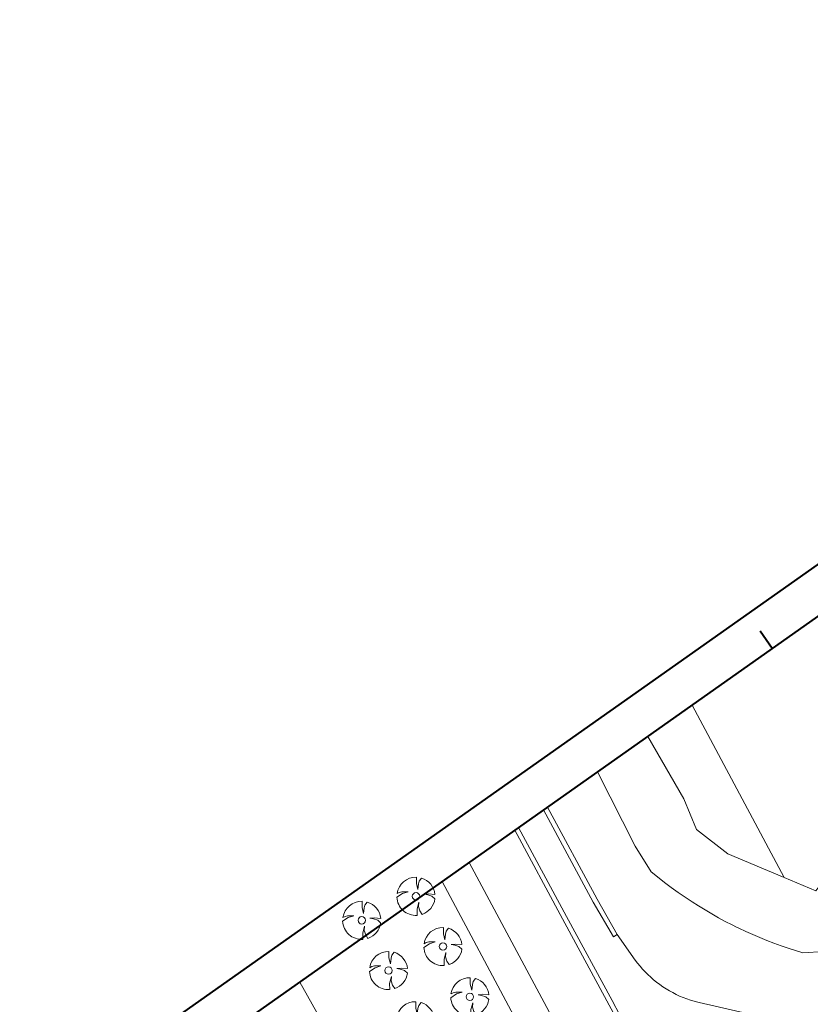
# Model space of a CAD drawing. Header units: metres. Extents: x 148425 to 149111, y 486065 to 486671.
# Tile 18 of 81: x 148425 to 148519, y 486322 to 486438. Entities that reach past the tile are written whole.
import ezdxf

# ---------------------------------------------------------------- set-up
doc = ezdxf.new("R2010")
doc.units = ezdxf.units.M
doc.header["$MEASUREMENT"] = 0
for name, color, linetype, lineweight in [('BWR-best-situatie', 2, 'Continuous', 13), ('TOP-L-topo objecten punt', 7, 'Continuous', 0), ('TOP-L-topo objecten vlak', 7, 'Continuous', 0), ('WVB-alg-onderhoek', 7, 'Continuous', 30)]:
    doc.layers.add(name, color=color, linetype=linetype, lineweight=lineweight)

# ---------------------------------------------------------------- blocks, each defined once
blk = doc.blocks.new('BBOOM')
at = {"layer": 'BWR-best-situatie'}
for p, q in [((0.016, 0.603), (0.016, 0.9)), ((0.016, 0.804), (0.016, 0.871)), ((0.083, 0.318), (0.016, 0.603)), ((0.116, 0.586), (0.083, 0.318)), ((0.15, 0.72), (0.116, 0.586)), ((0.26, 0.861), (0.15, 0.72)), ((-0.9, -0.042), (-0.637, 0.135)), ((-0.787, 0.185), (-0.89, 0.134)), ((-0.67, 0.217), (-0.787, 0.185)), ((-0.368, 0.218), (-0.67, 0.217)), ((-0.637, 0.135), (-0.368, 0.218)), ((0.384, 0.1), (0.586, 0.117)), ((0.551, 0.067), (0.384, 0.1)), ((0.752, 0), (0.551, 0.067)), ((0.586, 0.117), (0.895, 0.092)), ((0.89, -0.121), (0.752, 0)), ((0.133, -0.283), (0.05, -0.603)), ((0.116, -0.484), (0.133, -0.283)), ((0.05, -0.603), (0.051, -0.899)), ((0.184, -0.685), (0.116, -0.484)), ((0.293, -0.851), (0.184, -0.685))]:
    blk.add_line(p, q, dxfattribs=at)
blk.add_circle((0, 0), 0.174, dxfattribs=at)
for start, end in [(88.9495, 171.4867), (5.8447, 73.1614), (182.6375, 273.2485), (289.0687, 352.197)]:
    blk.add_arc((-0.001, 0), 0.9, start, end, dxfattribs=at)

msp = doc.modelspace()

# ---------------------------------------------------------------- linework, layer by layer
at = {"layer": 'TOP-L-topo objecten vlak', "color": 7, "linetype": 'Continuous', "lineweight": 0}
for p, q in [((148940.02, 486670.51), (148425.36, 486307.16)), ((148940.02, 486670.51), (148425.36, 486307.16)), ((148940.02, 486670.51), (148425.36, 486307.16)), ((148514.02, 486363.63), (148512.58, 486365.68)), ((148514.02, 486363.63), (148512.58, 486365.68)), ((148514.02, 486363.63), (148512.58, 486365.68)), ((148504.57, 486356.96), (148515.41, 486336.66)), ((148487.08, 486344.61), (148492.92, 486333.76)), ((148489.78, 486332.06), (148484.13, 486342.53)), ((148505.68, 486287.35), (148478.32, 486338.42))]:
    msp.add_line(p, q, dxfattribs=at)
at = {"layer": 'TOP-L-topo objecten vlak', "color": 7, "linetype": 'Continuous', "lineweight": 0, "flags": 128}
for points in [[(148541.58, 486357.92), (148535.79, 486353.34), (148530.31, 486348.39), (148525.15, 486343.09), (148519.16, 486335.1), (148515.41, 486336.66)], [(148515.41, 486336.66), (148508.79, 486339.43), (148505.09, 486342.32), (148503.61, 486345.94), (148499.36, 486353.28)], [(148493.44, 486349.1), (148497.88, 486340.35), (148499.75, 486337.31), (148500.9, 486336.4), (148501.32, 486336.07), (148502.12, 486335.47), (148502.93, 486334.9), (148503.75, 486334.33), (148504.58, 486333.78), (148505.34, 486333.3), (148506.11, 486332.83), (148506.89, 486332.36), (148507.68, 486331.92), (148508.48, 486331.49), (148509.29, 486331.07), (148509.82, 486330.81), (148510.1, 486330.67), (148510.92, 486330.28), (148511.73, 486329.92), (148512.55, 486329.57), (148513.38, 486329.23), (148514.22, 486328.91), (148515.06, 486328.61), (148515.9, 486328.32), (148516.76, 486328.05), (148517.61, 486327.79), (148520.08, 486327.92)], [(148495.74, 486329.93), (148493.38, 486334.1), (148487.54, 486344.93)], [(148483.69, 486342.22), (148489.32, 486331.8), (148495.32, 486320.69), (148495.45, 486320.44), (148495.83, 486319.65), (148496.2, 486318.86), (148496.55, 486318.06), (148496.89, 486317.25), (148497.21, 486316.44), (148497.72, 486316.64)], [(148475.14, 486336.18), (148502.28, 486285.33), (148505.68, 486287.35)], [(148492.92, 486333.76), (148495.3, 486329.67), (148495.74, 486329.93)], [(148489.78, 486332.06), (148495.16, 486322.16), (148496.07, 486320.43), (148496.89, 486318.66), (148497.72, 486316.64)], [(148516.73, 486319.32), (148505.41, 486321.92), (148505.26, 486321.96), (148504.82, 486322.07), (148504.39, 486322.21), (148503.96, 486322.35), (148503.53, 486322.51), (148503.11, 486322.69), (148502.7, 486322.88), (148502.3, 486323.09), (148501.9, 486323.31), (148501.51, 486323.54), (148501.13, 486323.79), (148500.76, 486324.05), (148500.39, 486324.32), (148500.04, 486324.61), (148499.7, 486324.91), (148499.37, 486325.22), (148499.05, 486325.54), (148498.74, 486325.87), (148498.44, 486326.22), (148498.15, 486326.57), (148497.88, 486326.93), (148495.74, 486329.93)], [(148481.26, 486260.83), (148485.8, 486270.47), (148479.86, 486284.42), (148469.02, 486305.33), (148459.28, 486322.73), (148458.35, 486324.33)]]:
    msp.add_lwpolyline(points, dxfattribs=at)
at = {"layer": 'WVB-alg-onderhoek', "lineweight": 40, "ltscale": 500}
for p, q in [((148940.02, 486670.51), (148425.36, 486307.16)), ((148514.02, 486363.63), (148512.58, 486365.68))]:
    msp.add_line(p, q, dxfattribs=at)
at = {"layer": 'WVB-alg-onderhoek', "lineweight": 40, "flags": 128}
msp.add_lwpolyline([(148601.94, 486074.39), (149104.35, 486429.09), (148938.82, 486663.54), (148436.41, 486308.84)], close=True, dxfattribs=at)
msp.add_lwpolyline([(148601.94, 486074.39), (149104.35, 486429.09), (148938.82, 486663.54), (148436.41, 486308.84)], close=True, dxfattribs=at)
msp.add_lwpolyline([(148601.94, 486074.39), (149104.35, 486429.09), (148938.82, 486663.54), (148436.41, 486308.84)], close=True, dxfattribs=at)
at = {"layer": 'WVB-alg-onderhoek', "lineweight": 40, "ltscale": 500}
msp.add_3dface([(148601.94, 486074.39), (149104.35, 486429.09), (148938.82, 486663.54), (148436.41, 486308.84)], dxfattribs=at)

# ---------------------------------------------------------------- block references
at = {"layer": 'TOP-L-topo objecten punt', "color": 7, "linetype": 'Continuous', "lineweight": 0, "xscale": 2.5, "yscale": 2.5, "zscale": 2.5}
for p in [(148472.05, 486334.44), (148465.66, 486331.61), (148475.23, 486328.52), (148468.82, 486325.69), (148478.4, 486322.6), (148471.99, 486319.77)]:
    msp.add_blockref('BBOOM', p, dxfattribs=at)

doc.saveas('drawing.dxf')
